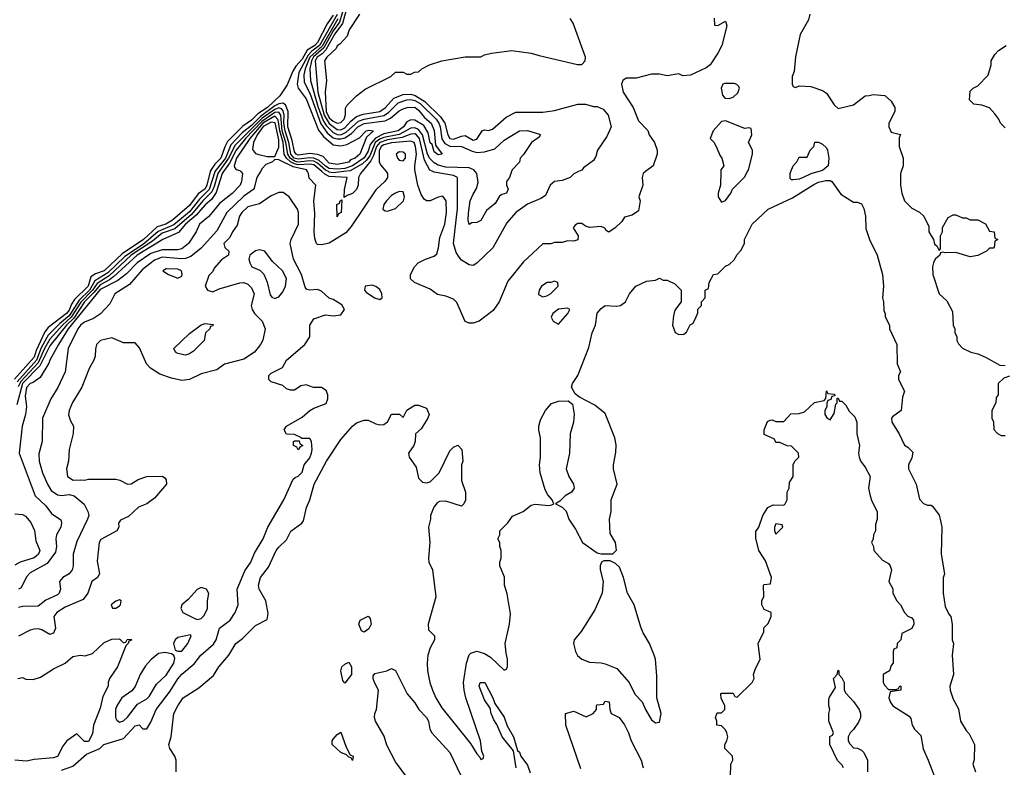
# Model space of a CAD drawing. Header units: inches. Extents: x 2671394 to 2765652, y 830470 to 955458.
# Tile 166 of 256: x 2681955 to 2687026, y 916933 to 920782. Entities that reach past the tile are written whole.
import ezdxf

# ---------------------------------------------------------------- set-up
doc = ezdxf.new("R2010")
doc.units = ezdxf.units.IN
doc.header["$MEASUREMENT"] = 0
doc.layers.add('C6981', color=7, linetype='Continuous')
doc.layers.add('C6982', color=7, linetype='Continuous')

msp = doc.modelspace()

# ---------------------------------------------------------------- linework, layer by layer
at = {"layer": 'C6981', "color": 2}
for points, elevation in [([(2682936, 920000), (2682919.1, 919930), (2682910, 919911.1), (2682875.1, 919884.9), (2682830, 919825), (2682743.1, 919750), (2682708, 919730), (2682664, 919716), (2682592.6, 919650), (2682482.6, 919577.4), (2682391.1, 919490), (2682345.8, 919474.2), (2682322.1, 919457.9), (2682308.1, 919410), (2682238.6, 919341.4), (2682222.7, 919317.3), (2682210, 919286.2), (2682196.8, 919270), (2682102.2, 919197.8), (2682084.4, 919175.6), (2682040.3, 919079.7), (2682030, 919045.3), (2681928.2, 918931.8)], -2), ([(2683005.7, 920000), (2682999, 919990), (2682967.8, 919892.2), (2682943.3, 919856.7), (2682910, 919828.4), (2682864.3, 919775.7), (2682810.2, 919730), (2682772.6, 919687.4), (2682693, 919650), (2682559.7, 919570), (2682440.6, 919459.4), (2682417.9, 919442.1), (2682370, 919417.8), (2682339.8, 919380.2), (2682289.6, 919330), (2682233.9, 919246.1), (2682196.2, 919210), (2682110, 919103.9), (2682059.9, 919000.1), (2681970, 918908.7), (2681941.2, 918798.8)], 10), ([(2682960.7, 920000), (2682960.4, 919999.6), (2682932.1, 919907.9), (2682881.4, 919858.6), (2682830, 919793.9), (2682750, 919725.7), (2682669, 919691), (2682592.6, 919627.4), (2682497.5, 919562.5), (2682410, 919479.6), (2682342.7, 919437.3), (2682315.2, 919390), (2682261.2, 919338.8), (2682210, 919258), (2682161.9, 919218.1), (2682102.3, 919157.7), (2682066.9, 919093.1), (2682041.9, 919030), (2681942.5, 918917.5)], 2), ([(2682982.3, 920000), (2682975.2, 919990), (2682957.2, 919922.8), (2682944.6, 919895.4), (2682898.1, 919850), (2682839.9, 919780.1), (2682753.9, 919706.1), (2682690, 919682.5), (2682638.6, 919641.4), (2682530.1, 919570), (2682416.5, 919463.5), (2682355.2, 919424.8), (2682330.5, 919389.5), (2682270, 919327.6), (2682220.1, 919250), (2682176, 919210), (2682110, 919138.1), (2682082.6, 919090), (2682050, 919015.2), (2681960.8, 918919.2), (2681948.4, 918891.6)], 6), ([(2683195, 920000), (2683177.1, 919970), (2683160.7, 919910), (2683110, 919874.3), (2683022.4, 919790), (2682970, 919695.1), (2682890, 919606.3), (2682836.4, 919563.6), (2682810, 919553.5), (2682789.1, 919550.9), (2682690, 919559.3), (2682650, 919543.5), (2682586.2, 919493.8), (2682520.8, 919419.2), (2682446, 919370), (2682419.9, 919320.1), (2682372.4, 919267.6), (2682335.6, 919244.4), (2682290, 919225.1), (2682270, 919211.8), (2682254.9, 919190), (2682204.9, 919090), (2682190.3, 918969.7), (2682151.5, 918888.5), (2682115.8, 918830), (2682073.4, 918730), (2682070.6, 918610), (2682053.7, 918546.3), (2682056.3, 918510), (2682073, 918450), (2682098, 918390), (2682118.4, 918358.4), (2682150, 918335.5), (2682170, 918333), (2682210, 918337.1), (2682236, 918330), (2682287.7, 918287.7), (2682306.8, 918250), (2682310.8, 918230), (2682304, 918210), (2682250, 918095.3), (2682230.6, 918030), (2682230.6, 917970), (2682226, 917950), (2682210.4, 917929.6), (2682178, 917910), (2682161, 917890), (2682164.9, 917850), (2682159.1, 917830), (2682150, 917820.9), (2682090, 917794), (2682050, 917762.7), (2681970, 917761.2), (2681950, 917756)], 18), ([(2683094.8, 920000), (2683102.8, 919990), (2683098.4, 919950), (2683090.4, 919930), (2683050, 919887.6), (2682984.6, 919835.4), (2682930, 919769.3), (2682880.7, 919730), (2682864.9, 919690), (2682825.5, 919630), (2682790, 919602.4), (2682770, 919598), (2682690, 919597.2), (2682630, 919578.2), (2682560.3, 919530), (2682505.8, 919474.2), (2682460.8, 919439.2), (2682370, 919392.6), (2682205.7, 919190), (2682155.3, 919110), (2682110.4, 919030), (2682105.8, 919014.2), (2682060.7, 918939.3), (2682025.5, 918914.5), (2682010, 918909.3), (2681990, 918889), (2681984.4, 918844.4), (2681990.7, 918790), (2681984.9, 918750), (2681968, 918690), (2681953.4, 918550), (2682034.9, 918330), (2682090, 918278.8), (2682119.9, 918239.9), (2682166.8, 918206.8), (2682170.8, 918190), (2682167.3, 918170), (2682144.9, 918130), (2682142, 918110), (2682145.5, 918070), (2682139.9, 918040.1), (2682097.2, 917982.8), (2682010, 917934), (2681990, 917914.5), (2681962.5, 917857.5), (2681950, 917849.6)], 14), ([(2683842.3, 920000), (2683850.3, 919990.3), (2683850.3, 919969.7), (2683836.3, 919950), (2683790, 919906.6), (2683662.4, 919717.6), (2683634.3, 919685.7), (2683550, 919632), (2683510, 919622.7), (2683490, 919624), (2683484, 919630), (2683475.5, 919655.5), (2683472, 919690), (2683474.9, 919785.1), (2683469.6, 919850), (2683481.2, 919930), (2683446.8, 919966.8), (2683442.7, 919990), (2683437.9, 920000)], 18), ([(2683718.7, 920000), (2683710.7, 919990), (2683701, 919970), (2683698.8, 919930), (2683690, 919908.7), (2683670, 919888), (2683642, 919878), (2683626, 919866), (2683628.7, 919908.7), (2683642, 919970), (2683550, 919975), (2683526.9, 919986.9), (2683511.2, 920000)], 14), ([(2683624.6, 920000), (2683570, 919994.4), (2683550, 919997.8), (2683545.6, 920000)], 10), ([(2685179, 920000), (2685166, 919990), (2685161, 919970), (2685164.7, 919930), (2685144.7, 919870), (2685151.3, 919850), (2685142, 919798), (2685110, 919775.3), (2685070, 919766), (2685056.9, 919743.1), (2685022, 919710), (2684990, 919688.7), (2684976.4, 919696.4), (2684968.4, 919708.4), (2684950, 919718), (2684890, 919713.2), (2684870, 919719), (2684850, 919733.2), (2684830, 919733.2), (2684815.3, 919724.7), (2684806, 919710), (2684831.3, 919670), (2684830, 919648.7), (2684810, 919642), (2684776.9, 919643.1), (2684750, 919635.3), (2684710, 919635.3), (2684690, 919628), (2684650, 919628), (2684550, 919535.3), (2684470, 919435.3), (2684424.7, 919330), (2684394.4, 919285.6), (2684322, 919230), (2684290, 919219), (2684270, 919219), (2684250, 919228), (2684206.3, 919326.3), (2684190, 919344), (2684150, 919359.3), (2684107.2, 919367.2), (2684070, 919395.3), (2683988.4, 919428.4), (2683968.4, 919448.4), (2683968, 919470), (2683988, 919510), (2684008, 919530), (2684046, 919550), (2684090, 919564.7), (2684103.1, 919576.9), (2684112.9, 919607.1), (2684118.6, 919661.4), (2684145.1, 919730), (2684153.3, 919790), (2684151.6, 919850), (2684134, 919874), (2684110, 919869.3), (2684070, 919849.3), (2684050, 919849.2), (2684038, 919858), (2684022.3, 919882.3), (2684005.4, 919930), (2683992.8, 920000)], 18), ([(2684834, 920000), (2684810, 919988), (2684791, 919969), (2684750, 919954), (2684710, 919949), (2684687.3, 919930), (2684662.8, 919877.2), (2684639.1, 919860.9), (2684570, 919832.7), (2684510, 919789.2), (2684464.1, 919735.9), (2684392.4, 919607.6), (2684310, 919529), (2684290, 919517.2), (2684270, 919519.3), (2684230, 919544.5), (2684218.9, 919558.9), (2684203.6, 919583.6), (2684189.8, 919630), (2684210.9, 919810.9), (2684209.5, 919969.5), (2684190, 919980.5), (2684090, 919996.9), (2684083.5, 920000)], 14), ([(2684488.1, 920000), (2684478, 919970), (2684462, 919950), (2684462, 919930), (2684470.8, 919910), (2684462, 919890), (2684438, 919882), (2684426.8, 919873.2), (2684403.6, 919836.4), (2684359.6, 919800.4), (2684330, 919748), (2684310, 919738), (2684283.6, 919736.4), (2684270, 919728), (2684265.2, 919750), (2684266.3, 919786.3), (2684276, 919850), (2684290, 919884.7), (2684307.6, 919912.4), (2684315.9, 919944.1), (2684309.7, 919990), (2684301.8, 920000)], 10), ([(2685565.8, 920000), (2685564.7, 919930), (2685552, 919890), (2685552, 919870), (2685570, 919842), (2685590, 919852), (2685618, 919890), (2685626, 919910), (2685688.9, 919971.1), (2685703.6, 920000)], 22), ([(2686070.5, 920000), (2686030, 919989.2), (2685990, 919969.2), (2685970, 919961.2), (2685938, 919958), (2685930, 919958), (2685924, 919964), (2685924, 919990), (2685927.5, 920000)], 18), ([(2686494.8, 920000), (2686491.1, 919988.9), (2686491, 919930), (2686498, 919890), (2686512, 919850), (2686550, 919812), (2686590, 919792), (2686612, 919770), (2686636.9, 919716.9), (2686638, 919690), (2686662, 919650), (2686666.4, 919626.4), (2686678, 919618), (2686690, 919594), (2686698, 919602), (2686698, 919670), (2686708, 919690), (2686708.4, 919711.6), (2686736.4, 919763.6), (2686763.1, 919776.9), (2686776.9, 919776.9), (2686810, 919762), (2686830, 919762), (2686850, 919752), (2686890, 919752), (2686930, 919732), (2686950, 919694), (2686974, 919690), (2686978, 919658), (2686992, 919650), (2686978, 919642), (2686974, 919610), (2686970, 919606), (2686950, 919606), (2686934, 919590), (2686890, 919568), (2686850, 919562), (2686776.9, 919583.1), (2686722, 919582), (2686710, 919586), (2686698, 919582), (2686694, 919570), (2686670.7, 919549.3), (2686661, 919530), (2686656, 919510), (2686658.8, 919470), (2686691.3, 919371.3), (2686730, 919334), (2686759.6, 919279.6), (2686762, 919210), (2686771.1, 919191.1), (2686771.6, 919171.6), (2686782, 919150), (2686782, 919130), (2686790, 919114), (2686811.6, 919091.6), (2686854, 919070), (2686890, 919062), (2686930, 919044.7), (2687003.6, 919003.6), (2687030, 919002)], 22), ([(2682762, 916910), (2682762, 916970), (2682755.3, 916990), (2682729, 917030), (2682724, 917050), (2682736, 917090), (2682749.5, 917210), (2682769.5, 917250), (2682797.2, 917290), (2682877.6, 917342.4), (2682953.6, 917406.4), (2682981.2, 917450), (2683033.2, 917510), (2683069.2, 917570), (2683103.7, 917596.3), (2683170, 917662.8), (2683230, 917694), (2683234.6, 917725.4), (2683222.7, 917790), (2683189.3, 917850), (2683186, 917870), (2683196, 917910), (2683236.2, 917963.8), (2683277, 918050), (2683290, 918067.3), (2683330, 918104), (2683351.9, 918148.1), (2683408.7, 918190), (2683417.5, 918202.5), (2683432.7, 918270), (2683449.6, 918310.4), (2683471.8, 918390), (2683535.1, 918510), (2683610, 918621), (2683669.2, 918690), (2683690, 918706.8), (2683730, 918721), (2683750, 918721), (2683790, 918701), (2683810, 918696), (2683830, 918698), (2683848.9, 918711.1), (2683870, 918752), (2683911.6, 918751.6), (2683930, 918734), (2683948.9, 918771.1), (2683990, 918798), (2684010, 918798), (2684050, 918782), (2684064.7, 918750), (2684058, 918730), (2684023.6, 918676.4), (2683994, 918650), (2683992, 918610), (2683984.7, 918590), (2683958, 918550), (2683962, 918530), (2683998, 918478), (2684010, 918422), (2684030, 918401), (2684050, 918398), (2684070, 918402), (2684115.3, 918450), (2684170, 918562), (2684190, 918582), (2684211.6, 918591.6), (2684232, 918570), (2684238, 918510), (2684231.3, 918490), (2684231.3, 918410), (2684251.1, 918348.9), (2684251.1, 918308.9), (2684242, 918290), (2684230, 918278), (2684150, 918302.7), (2684118, 918302), (2684104.9, 918295.1), (2684087.5, 918272.5), (2684071.3, 918230), (2684071, 918210), (2684060.7, 918170), (2684066.8, 918090), (2684061, 918010), (2684062.8, 917990), (2684080.7, 917950), (2684099.1, 917810), (2684058.8, 917670), (2684061, 917641), (2684092, 917610), (2684091.3, 917590), (2684070, 917548), (2684057.3, 917510), (2684053.4, 917470), (2684056.3, 917430), (2684068.2, 917370), (2684081.6, 917330), (2684099.1, 917290), (2684130, 917238.8), (2684276.3, 917056.3), (2684310, 917002), (2684326, 916986), (2684330, 916974), (2684342, 916978), (2684346, 916990), (2684335.3, 917015.3), (2684329, 917070), (2684252.3, 917290), (2684243.7, 917330), (2684240.9, 917370), (2684256, 917470), (2684270, 917512), (2684279, 917521), (2684310, 917530.7), (2684350, 917518.8), (2684379.8, 917499.8), (2684450, 917434), (2684462, 917438), (2684467.3, 917452.7), (2684468, 917490), (2684460.2, 917520.2), (2684456, 917570), (2684478, 917670), (2684483.2, 917723.2), (2684466.3, 917826.3), (2684452.7, 917870), (2684451.9, 917911.9), (2684429, 917970), (2684428.7, 917990), (2684435.3, 918010), (2684435.3, 918050), (2684428, 918070), (2684428, 918090), (2684418, 918110), (2684428, 918130), (2684428, 918150), (2684470, 918192), (2684494, 918226), (2684548.7, 918250), (2684590, 918282.8), (2684610, 918287.3), (2684679, 918281), (2684696.4, 918283.6), (2684706, 918290), (2684698, 918310), (2684676, 918336), (2684662, 918362), (2684636, 918450), (2684632.7, 918490), (2684637.2, 918530), (2684638, 918630), (2684628.7, 918668.7), (2684629, 918690), (2684638, 918722), (2684664, 918770), (2684694.6, 918805.4), (2684730, 918818), (2684779.6, 918819.6), (2684802, 918802), (2684810.7, 918750.7), (2684808, 918710), (2684790.5, 918649.5), (2684787.7, 918550), (2684770.6, 918470), (2684783, 918430), (2684807.3, 918390), (2684810.8, 918370), (2684798, 918350), (2684764.7, 918330), (2684736.9, 918303.1), (2684714, 918290), (2684750, 918272), (2684770, 918252), (2684782.8, 918210), (2684818.5, 918158.5), (2684854, 918090), (2684930, 918038), (2684950, 918031.3), (2685010, 918032), (2685028.7, 918051.3), (2685024, 918090), (2684996.4, 918136.4), (2684993.2, 918210), (2685000.9, 918250), (2685000.9, 918310), (2685032.3, 918390), (2685012.7, 918470), (2685012.7, 918490), (2685026.3, 918553.7), (2685026.8, 918593.2), (2685020.7, 918630), (2684970, 918754), (2684918, 918798), (2684838, 918838), (2684816.4, 918856.4), (2684798, 918890), (2684802, 918910), (2684829.5, 918950.5), (2684886.3, 919093.7), (2684903.6, 919170), (2684920.5, 919210), (2684930, 919270.8), (2684950, 919296), (2684970, 919311), (2685030, 919306.8), (2685050, 919311), (2685075.3, 919330), (2685095.3, 919370), (2685128, 919410), (2685183.1, 919436.9), (2685230, 919442), (2685250, 919452), (2685270, 919442), (2685290, 919442), (2685330, 919422), (2685362, 919390), (2685362, 919330), (2685330, 919286), (2685322, 919258), (2685318, 919210), (2685331.6, 919171.6), (2685350, 919162), (2685376.4, 919163.6), (2685390, 919174), (2685408.4, 919211.6), (2685422, 919218), (2685436.4, 919243.6), (2685447.3, 919272.7), (2685448.4, 919291.6), (2685466, 919310), (2685466, 919330), (2685486, 919350), (2685486, 919390), (2685502, 919398), (2685506, 919430), (2685528, 919470), (2685550, 919474), (2685590, 919514), (2685610, 919522), (2685634.6, 919545.4), (2685650, 919574), (2685670, 919594), (2685688, 919630), (2685688, 919650), (2685728, 919730), (2685810, 919806), (2685935.1, 919864.9), (2686045.8, 919934.2), (2686070, 919945.5), (2686106.3, 919953.7), (2686130, 919954), (2686138, 919950), (2686183.5, 919883.5), (2686250, 919842), (2686270, 919842), (2686290, 919834), (2686302, 919810), (2686311.3, 919770), (2686312.7, 919707.3), (2686331.3, 919650), (2686371, 919570), (2686398, 919470), (2686404.7, 919410), (2686398, 919350), (2686404.7, 919330), (2686405.4, 919285.4), (2686412.7, 919267.3), (2686412.7, 919252.7), (2686434, 919210), (2686434, 919190), (2686472, 919110), (2686474, 919010), (2686492, 918970), (2686482, 918950), (2686482, 918930), (2686512, 918870), (2686502, 918838), (2686494.8, 918770), (2686450, 918738), (2686446, 918730), (2686446.8, 918710), (2686484.7, 918650), (2686511.6, 918591.6), (2686530, 918582), (2686554.8, 918554.8), (2686550, 918526), (2686532, 918490), (2686532, 918470), (2686572, 918390), (2686590, 918314), (2686610, 918292), (2686630, 918282), (2686650, 918282), (2686656.9, 918276.9), (2686690, 918232), (2686696, 918210), (2686704.7, 918170), (2686701, 918030), (2686718, 917930), (2686711.1, 917908.9), (2686710.7, 917829.3), (2686721.4, 917761.4), (2686740.7, 917720.7), (2686751.3, 917710), (2686758, 917670), (2686758, 917590), (2686764.7, 917570), (2686758, 917510), (2686764.7, 917410), (2686746, 917350), (2686746.8, 917330), (2686763.5, 917283.5), (2686790, 917234), (2686801, 917170), (2686830, 917122), (2686845.4, 917105.4), (2686872, 917050), (2686871.6, 916971.6), (2686864.7, 916950), (2686878, 916910)], 18), ([(2682170, 916918), (2682230, 916938.8), (2682299, 917001), (2682368, 917030), (2682389.1, 917050.9), (2682490, 917080.5), (2682550, 917146.8), (2682570, 917152), (2682590, 917131.3), (2682610, 917131), (2682630, 917164.7), (2682658.4, 917230), (2682730, 917324.9), (2682770, 917387.7), (2682790, 917413.4), (2682854.8, 917465.2), (2682889.2, 917510), (2682952.9, 917567.1), (2682966.6, 917590), (2682984, 917650), (2683039.3, 917690), (2683066, 917730), (2683081.2, 917770), (2683076.2, 917850), (2683115.6, 917944.4), (2683146.6, 917990), (2683164.7, 918035.3), (2683208.7, 918110), (2683234, 918170), (2683315.1, 918310), (2683364, 918416), (2683374, 918426), (2683390, 918432), (2683410, 918452), (2683421.2, 918490), (2683450, 918526), (2683459, 918550), (2683462, 918570), (2683458, 918610), (2683450, 918626), (2683406, 918626), (2683406, 918630), (2683370, 918646), (2683330, 918648), (2683318, 918670), (2683328.7, 918690), (2683410, 918736), (2683450, 918770.8), (2683470, 918782.8), (2683533.2, 918806.8), (2683542, 918830), (2683542, 918850), (2683533.6, 918873.6), (2683510, 918888.7), (2683469.1, 918889.1), (2683430, 918902), (2683403.5, 918896.5), (2683370, 918875.3), (2683350, 918875.3), (2683330, 918882), (2683310, 918898), (2683250, 918918), (2683238, 918930), (2683238, 918950), (2683250, 918962), (2683308.7, 918991.3), (2683328.7, 919030), (2683424, 919110), (2683449, 919150), (2683449, 919210), (2683470, 919242), (2683530, 919262), (2683570, 919258), (2683610, 919262), (2683628, 919290), (2683614.6, 919314.6), (2683570, 919342), (2683550, 919348.7), (2683510, 919384), (2683490, 919394), (2683449, 919389), (2683434, 919394), (2683425.6, 919405.6), (2683407.3, 919470), (2683366, 919550), (2683349, 919630), (2683353.2, 919650), (2683391.8, 919730), (2683392, 919790), (2683386.3, 919806.3), (2683343.7, 919870), (2683313.1, 919893.1), (2683290, 919892.3), (2683250, 919876.2), (2683190, 919834.3), (2683130, 919818), (2683099.5, 919790), (2683086.7, 919770), (2683076.3, 919723.7), (2683051, 919690), (2683038.5, 919661.5), (2683006.8, 919630), (2683012, 919610), (2683032, 919590), (2683031, 919570), (2682994.8, 919545.2), (2682956.9, 919503.1), (2682950, 919486), (2682930, 919466), (2682911.3, 919410), (2682922, 919390), (2682950, 919381), (2682983.2, 919396.8), (2683090, 919426.7), (2683110, 919428.4), (2683130, 919420.4), (2683150, 919402), (2683163.1, 919370), (2683148, 919310), (2683152.7, 919290), (2683164.9, 919270), (2683203.8, 919230), (2683219.1, 919190), (2683207.5, 919132.5), (2683196, 919110), (2683164.7, 919070), (2683110, 919035.3), (2683010, 919009.2), (2682970, 918979), (2682890, 918959.5), (2682830, 918929), (2682790, 918925.2), (2682736.5, 918936.5), (2682678, 918958), (2682628.9, 918988.9), (2682608, 919010), (2682572.9, 919092.9), (2682550, 919118), (2682490, 919118), (2682430, 919144), (2682372, 919130), (2682351.3, 919110), (2682345.4, 919085.4), (2682344.7, 919050), (2682338, 919030), (2682313.7, 918986.3), (2682274.8, 918890), (2682227.9, 918812.1), (2682210.8, 918770), (2682207.3, 918747.3), (2682216.9, 918716.9), (2682232, 918690), (2682231.6, 918651.6), (2682211, 918570), (2682206, 918510), (2682196, 918470), (2682201, 918430), (2682230.9, 918410.9), (2682270, 918414), (2682290, 918411), (2682310, 918416), (2682450, 918416), (2682470.7, 918410.7), (2682510, 918391.3), (2682530, 918392), (2682565.6, 918414.4), (2682610, 918431), (2682690, 918431.3), (2682703.6, 918423.6), (2682710, 918414), (2682711.3, 918390), (2682650, 918319), (2682610, 918289), (2682567.5, 918272.5), (2682515.3, 918224.7), (2682475.3, 918204.7), (2682464.7, 918190), (2682466, 918170), (2682456, 918150), (2682373.4, 918106.6), (2682364.9, 918090), (2682354.4, 917994.4), (2682366, 917930), (2682356, 917910), (2682326.8, 917890), (2682306.8, 917830), (2682283, 917797), (2682190, 917757.6), (2682146, 917730), (2682131, 917710), (2682139.1, 917650), (2682130, 917624), (2682110, 917616), (2682070, 917640.5), (2682050, 917646.3), (2682030, 917645.1), (2682010, 917639.7), (2681950, 917608.3)], 22), ([(2687052.7, 918947.3), (2687023.6, 918936.4), (2686994, 918910), (2686994, 918850), (2686983.6, 918836.4), (2686982, 918810), (2686962, 918770), (2686962, 918730), (2686971.1, 918711.1), (2686972.7, 918672.7), (2686991.6, 918651.6), (2687010, 918642), (2687030, 918642)], 22), ([(2685616.4, 916883.6), (2685618, 916950), (2685628, 916970), (2685626, 916990), (2685586, 917030), (2685586, 917050), (2685598, 917070), (2685602, 917090), (2685598, 917110), (2685590, 917126), (2685570, 917146), (2685546, 917150), (2685546, 917170), (2685538, 917190), (2685547.3, 917212.7), (2685570, 917214), (2685586, 917230), (2685586, 917250), (2685568.4, 917288.4), (2685566, 917310), (2685570, 917314), (2685630, 917314), (2685638, 917298), (2685650, 917294), (2685728, 917370), (2685738, 917390), (2685735.3, 917410), (2685743.1, 917436.9), (2685768, 917490), (2685758, 917570), (2685788, 917630), (2685788.4, 917651.6), (2685810, 917674), (2685826, 917710), (2685826, 917730), (2685790, 917746), (2685778, 917770), (2685778, 917790), (2685787.3, 917812.7), (2685786, 917870), (2685790, 917874), (2685822, 917878), (2685828, 917910), (2685796.4, 917996.4), (2685762, 918050), (2685747.3, 918112.7), (2685747.3, 918147.3), (2685762, 918170), (2685782, 918230), (2685808.9, 918271.1), (2685836.4, 918283.6), (2685890, 918282), (2685898, 918290), (2685908, 918310), (2685908, 918350), (2685918, 918370), (2685920.4, 918399.6), (2685938, 918430), (2685938, 918490), (2685948, 918510), (2685968, 918530), (2685966, 918550), (2685930, 918586), (2685908.4, 918588.4), (2685870, 918606), (2685850, 918606), (2685842, 918622), (2685790, 918646), (2685788.9, 918671.1), (2685807.3, 918712.7), (2685820.4, 918719.6), (2685830, 918722), (2685850, 918714), (2685890, 918714), (2685927.3, 918752.7), (2685970, 918754), (2685996.4, 918763.6), (2686049.1, 918810.9), (2686098, 918822), (2686107.3, 918832.7), (2686110, 918872), (2686118, 918858), (2686150, 918854), (2686154, 918850), (2686154, 918846), (2686138, 918842), (2686132.7, 918827.3), (2686118, 918822), (2686112.7, 918807.3), (2686111.6, 918788.4), (2686102, 918770), (2686102, 918750), (2686114, 918730), (2686130, 918722), (2686150, 918754), (2686158, 918802), (2686166, 918810), (2686166, 918834), (2686170, 918834), (2686178, 918818), (2686190, 918818), (2686210, 918798), (2686227.3, 918767.3), (2686256.8, 918736.8), (2686266, 918710), (2686266, 918650), (2686281, 918590), (2686274.8, 918550), (2686278.8, 918530), (2686287.1, 918507.1), (2686310, 918478), (2686334.8, 918430), (2686326.8, 918370), (2686334.8, 918330), (2686343.5, 918303.5), (2686370.9, 918250.9), (2686371.1, 918211.1), (2686363.6, 918183.6), (2686362, 918150), (2686352, 918130), (2686351.1, 918108.9), (2686342, 918090), (2686352, 918070), (2686354, 918050), (2686399.6, 917999.6), (2686430, 917982), (2686438, 917970), (2686444.7, 917950), (2686432, 917890), (2686451.6, 917851.6), (2686452, 917830), (2686472, 917790), (2686492, 917770), (2686512, 917730), (2686530, 917712), (2686550, 917702), (2686558, 917690), (2686561, 917670), (2686550, 917648), (2686498, 917622), (2686494, 917590), (2686474, 917570), (2686472.7, 917547.3), (2686458, 917542), (2686454, 917530), (2686454, 917470), (2686443.6, 917456.4), (2686434, 917430), (2686402, 917410), (2686402, 917370), (2686410, 917354), (2686430, 917334), (2686470, 917334), (2686482, 917338), (2686487.3, 917352.7), (2686494, 917350), (2686494, 917330), (2686438, 917322), (2686432, 917290), (2686438, 917270), (2686452, 917250), (2686536.9, 917196.9), (2686544.7, 917184.7), (2686551, 917150), (2686562.8, 917130), (2686596.3, 917096.3), (2686607.5, 917027.5), (2686634.8, 916970), (2686680.5, 916850)], 14), ([(2681930, 918237.3), (2681970, 918234), (2681985.8, 918225.8), (2682013.5, 918193.5), (2682032.2, 918152.2), (2682039, 918099), (2682058.4, 918050), (2682052.7, 918030), (2682030, 918011.8), (2681958.8, 917990), (2681930, 917973.6)], 10), ([(2681946, 917390), (2681970, 917396), (2681986.4, 917386.4), (2682024.9, 917384.9), (2682062.8, 917397.2), (2682130, 917440.5), (2682189.2, 917470), (2682230, 917502.8), (2682269.4, 917510.6), (2682292.5, 917507.5), (2682330, 917518.8), (2682390, 917574.8), (2682430, 917592), (2682470, 917594), (2682490, 917574), (2682502, 917578), (2682508.4, 917591.6), (2682530, 917592), (2682531.6, 917588.4), (2682518, 917582), (2682514, 917570), (2682502, 917558), (2682458.8, 917450), (2682418.8, 917390), (2682411, 917370), (2682411, 917350), (2682383, 917297), (2682370, 917238), (2682334.8, 917150), (2682330, 917106), (2682310, 917066), (2682290, 917066), (2682250, 917106), (2682198, 917070), (2682178, 917042), (2682150, 916988), (2682130, 916982), (2682030, 916974), (2681990, 916964), (2681930, 916969.2)], 22), ([(2683954.7, 916874.8), (2683890, 916961.2), (2683846.5, 917046.5), (2683833.3, 917093.3), (2683787, 917170), (2683782, 917190), (2683783.7, 917210), (2683792.7, 917230), (2683804, 917330), (2683782, 917370), (2683775.3, 917390), (2683776.4, 917403.6), (2683784, 917416), (2683846, 917430), (2683870, 917442), (2683890, 917432), (2683950.5, 917310.5), (2683990, 917264.7), (2684010.8, 917230), (2684050.7, 917190), (2684060.7, 917170), (2684067.7, 917130), (2684077.3, 917110), (2684170.8, 917010), (2684227.7, 916890)], 14), ([(2686198, 916930), (2686190, 916946), (2686167.3, 916967.3), (2686128, 917050), (2686128.4, 917091.6), (2686142, 917098), (2686146, 917110), (2686122, 917170), (2686122, 917210), (2686128, 917230), (2686122, 917250), (2686123.1, 917283.1), (2686125.6, 917294.4), (2686156.4, 917343.6), (2686146, 917390), (2686166, 917410), (2686170, 917434), (2686174, 917430), (2686174, 917410), (2686190, 917394), (2686202, 917370), (2686202, 917330), (2686210, 917314), (2686250, 917272), (2686278, 917230), (2686284.7, 917210), (2686284.7, 917190), (2686274.4, 917165.6), (2686250, 917128), (2686232, 917110), (2686222, 917090), (2686222, 917070), (2686230, 917054), (2686250, 917034), (2686270, 917032), (2686290, 917022), (2686302, 917010), (2686322, 916970), (2686322, 916910)], 10), ([(2684512.3, 916930), (2684498, 917018), (2684440.9, 917090), (2684413.1, 917153.1), (2684397.7, 917177.7), (2684382.9, 917210), (2684377.6, 917237.6), (2684350, 917281.2), (2684330, 917329), (2684322.4, 917350), (2684327.3, 917370), (2684350.2, 917370.2), (2684392.2, 917290), (2684401.7, 917261.7), (2684450, 917190.7), (2684466.7, 917146.7), (2684498.4, 917090), (2684518.8, 917018.8), (2684530, 917010.8), (2684536.3, 916990), (2684570, 916944), (2684584.9, 916904.9)], 14), ([(2684845.6, 916925.6), (2684768, 917150), (2684766, 917210), (2684810, 917222), (2684872.7, 917192.7), (2684908, 917210), (2684926, 917230), (2684926, 917250), (2684930, 917254), (2684962, 917258), (2684970, 917274), (2684992, 917270), (2684994, 917230), (2685002, 917210), (2685042, 917190), (2685070, 917152), (2685091.3, 917110), (2685104.7, 917070), (2685156, 916970), (2685166, 916930)], 14)]:
    msp.add_lwpolyline(points, dxfattribs=dict(at, elevation=elevation))
for points, elevation in [([(2683910, 919897.2), (2683890, 919889), (2683870, 919877.2), (2683844, 919850), (2683831.3, 919830), (2683826.4, 919806.4), (2683838, 919798), (2683850, 919796), (2683870, 919802.8), (2683890, 919811), (2683932.7, 919850), (2683937.2, 919870), (2683930, 919895.3)], 22), ([(2683590, 919768), (2683588.7, 919830), (2683602, 919838), (2683606, 919850), (2683614, 919854), (2683611.3, 919790), (2683598, 919782)], 14), ([(2683190, 919598), (2683170, 919591.8), (2683140.7, 919570), (2683136.3, 919550), (2683140.7, 919530), (2683151, 919510), (2683192.3, 919492.3), (2683212.3, 919472.3), (2683230.4, 919430.4), (2683246, 919366), (2683254.4, 919354.4), (2683270, 919346), (2683290, 919356), (2683310, 919381), (2683324.5, 919410), (2683329.4, 919450), (2683309.2, 919490), (2683258, 919538), (2683217.2, 919590)], 26), ([(2682710, 919499), (2682692, 919490), (2682722, 919470), (2682770, 919451), (2682790, 919462), (2682792.7, 919470), (2682788.7, 919490), (2682770, 919498)], 22), ([(2683770, 919415.3), (2683734, 919410), (2683732, 919390), (2683739.6, 919379.6), (2683782, 919350), (2683810, 919341), (2683822, 919350), (2683821.2, 919370), (2683810, 919394), (2683790, 919408.7)], 22), ([(2684710, 919435.3), (2684691.3, 919428.7), (2684671.6, 919428.4), (2684642, 919410), (2684631.3, 919390), (2684627.3, 919367.3), (2684650, 919356), (2684670, 919360.7), (2684688.7, 919370), (2684728, 919410), (2684726, 919430)], 22), ([(2684777.2, 919297.2), (2684730, 919292.7), (2684701, 919270), (2684692, 919250), (2684702, 919230), (2684730, 919214), (2684778, 919270), (2684788, 919290)], 22), ([(2682810, 919055.3), (2682770, 919064), (2682758, 919070), (2682749, 919090), (2682830, 919166), (2682890, 919211), (2682910, 919218), (2682952.7, 919212.7), (2682950, 919206), (2682938, 919202), (2682934, 919190), (2682912, 919170), (2682904.7, 919130), (2682850, 919075.3), (2682830, 919062)], 18), ([(2683390, 918568), (2683382, 918582), (2683366, 918590), (2683366, 918610), (2683370, 918614), (2683394, 918614), (2683398, 918598), (2683414, 918590), (2683398, 918582)], 22), ([(2685850, 918186), (2685842, 918170), (2685842, 918150), (2685850, 918134), (2685886, 918170), (2685882, 918182)], 14), ([(2684996.4, 917996.4), (2684963.6, 917996.4), (2684951.6, 917988.4), (2684944.7, 917970), (2684944.7, 917950), (2684961, 917890), (2684954.8, 917830), (2684916.7, 917743.3), (2684847.1, 917632.9), (2684811, 917590), (2684807.3, 917570), (2684817.3, 917530), (2684828.1, 917508.1), (2684850.5, 917490.5), (2684890, 917474.8), (2684950, 917471.3), (2684970, 917466), (2685030, 917441), (2685094.8, 917370), (2685124, 917310), (2685161, 917270), (2685178.8, 917230), (2685210, 917178), (2685230, 917162), (2685250, 917164.7), (2685259.3, 917210), (2685237, 917290), (2685237.5, 917402.5), (2685229.4, 917490), (2685223.7, 917510), (2685199.3, 917570), (2685165.6, 917625.6), (2685154, 917654), (2685119.3, 917770), (2685085.2, 917830), (2685065.2, 917910), (2685044, 917964), (2685023.1, 917983.1)], 18), ([(2682890, 917859), (2682870, 917849.2), (2682823.4, 917796.6), (2682791.3, 917770), (2682786, 917750), (2682796, 917730), (2682850, 917702), (2682870, 917694.8), (2682890, 917698.8), (2682904.8, 917715.2), (2682922.7, 917750), (2682922.7, 917790), (2682928.7, 917828.7), (2682918, 917850)], 26), ([(2682470, 917795.3), (2682450, 917788), (2682426, 917770), (2682432.7, 917752.7), (2682450, 917752), (2682470, 917764.7), (2682475.3, 917770), (2682478, 917790)], 26), ([(2683730, 917628), (2683716.4, 917636.4), (2683702, 917670), (2683709.3, 917690.7), (2683750, 917712), (2683759.6, 917699.6), (2683764.7, 917670), (2683753.7, 917646.3)], 14), ([(2682834.6, 917614.6), (2682770, 917601.2), (2682756, 917590), (2682746.8, 917570), (2682756.9, 917536.9), (2682770, 917531), (2682790, 917531), (2682821.2, 917570), (2682838, 917610)], 26), ([(2682703.7, 917523.7), (2682670, 917519.5), (2682632.1, 917487.9), (2682604.1, 917455.9), (2682575.5, 917410), (2682550.5, 917349.5), (2682532.5, 917327.5), (2682481.6, 917290), (2682456.4, 917250), (2682448.7, 917230), (2682448.4, 917190), (2682455.5, 917175.5), (2682470, 917165.5), (2682490, 917173), (2682510, 917190.5), (2682561.4, 917258.6), (2682610, 917285.5), (2682622.7, 917297.3), (2682659.4, 917360.6), (2682710, 917408), (2682749.4, 917470), (2682753.6, 917493.6), (2682749.1, 917509.1), (2682737.2, 917517.2)], 26), ([(2683630, 917366), (2683620.4, 917380.4), (2683609.2, 917430), (2683615.3, 917450), (2683630, 917464.7), (2683650, 917474), (2683664.7, 917450), (2683664.7, 917410)], 14), ([(2683670, 916968), (2683662, 916982), (2683650, 916986), (2683638, 916998), (2683610, 917009), (2683565.2, 917050), (2683565.2, 917070), (2683570, 917078), (2683590, 917102), (2683610, 917114), (2683636.9, 917036.9), (2683658, 916998), (2683672, 916990)], 14)]:
    msp.add_lwpolyline(points, close=True, dxfattribs=dict(at, elevation=elevation))
at = {"layer": 'C6982', "color": 2}
for points, elevation in [([(2683626.6, 920850), (2683601.7, 920770), (2683570, 920725.4), (2683522.2, 920637.8), (2683468.3, 920591.7), (2683457.7, 920570), (2683449.5, 920529.5), (2683453.4, 920470), (2683493.2, 920330), (2683519.8, 920259.8), (2683535.7, 920235.7), (2683570, 920200.9), (2683590, 920190.7), (2683610, 920190.1), (2683637.1, 920202.9), (2683700, 920260), (2683730, 920270.7), (2683830.4, 920289.6), (2683854.9, 920305.1), (2683905.4, 920354.6), (2683950, 920369.3), (2683970, 920370.8), (2683990, 920365.7), (2684017.5, 920350), (2684100.2, 920270), (2684114.3, 920250), (2684120.5, 920230), (2684129, 920169), (2684145, 920145), (2684170, 920131.8), (2684230, 920129.2), (2684285, 920105), (2684310, 920099.3), (2684350, 920101.5), (2684402, 920118), (2684450, 920161.6), (2684530, 920210.4), (2684570, 920212.2), (2684633.2, 920193.2), (2684638, 920190), (2684630, 920178), (2684591.3, 920150), (2684550, 920088), (2684532, 920070), (2684530, 920048), (2684491.1, 920008.9), (2684488.1, 920000)], 10), ([(2683641.3, 920850), (2683617.5, 920762.5), (2683579, 920710), (2683532.8, 920627.2), (2683513.3, 920606.7), (2683487.9, 920590), (2683477.5, 920570), (2683491.6, 920410), (2683522.7, 920290), (2683550, 920248.7), (2683590, 920217.4), (2683610, 920215), (2683630, 920224.8), (2683660.5, 920259.5), (2683690, 920283.5), (2683724.4, 920295.6), (2683810, 920310.2), (2683838.7, 920330), (2683882.2, 920377.8), (2683930, 920396.5), (2683970, 920399), (2683992.7, 920392.7), (2684041.9, 920361.9), (2684122.4, 920282.4), (2684144.3, 920250), (2684159.6, 920190), (2684170, 920170.5), (2684190, 920168), (2684230, 920183.1), (2684250, 920185.5), (2684290, 920162), (2684310, 920166.8), (2684338, 920210), (2684350, 920216), (2684370, 920211.3), (2684390, 920218), (2684460.2, 920279.8), (2684510, 920306.8), (2684650, 920306.8), (2684710, 920314.8), (2684830, 920347.3), (2684870, 920346.8), (2684910, 920336), (2684930, 920336), (2684961, 920321), (2684986, 920290), (2685002, 920230), (2684978.5, 920181.5), (2684931.3, 920110), (2684922, 920078), (2684910, 920058), (2684859.6, 920020.4), (2684850, 920008), (2684834, 920000)], 14), ([(2683570, 920806.4), (2683538.4, 920761.6), (2683490, 920664.8), (2683475.8, 920650), (2683435.3, 920624.7), (2683410, 920579.8), (2683377.3, 920542.7), (2683362.1, 920517.9), (2683333, 920447), (2683296, 920390), (2683231, 920330), (2683182.2, 920297.8), (2683150, 920265.3), (2683105.4, 920234.6), (2683025.6, 920154.4), (2683011.6, 920128.4), (2682992, 920070), (2682961.3, 920038.7), (2682936.8, 920003.2), (2682936, 920000)], -2), ([(2683590, 920809.8), (2683499.7, 920650), (2683459.8, 920620.2), (2683440.5, 920599.5), (2683392.2, 920510), (2683384.7, 920450), (2683390.3, 920430), (2683430, 920375.5), (2683494.3, 920214.3), (2683520.7, 920180.7), (2683570, 920138.7), (2683610, 920132.9), (2683639.7, 920140.2), (2683705.8, 920174.2), (2683739, 920210), (2683754.2, 920214.2), (2683778, 920210), (2683742, 920178), (2683706.8, 920090), (2683682.8, 920070), (2683659.9, 920060.1), (2683650, 920049), (2683590, 920037.4), (2683550, 920044.2), (2683517.7, 920077.7), (2683488.3, 920088.3), (2683450, 920093.5), (2683390, 920085), (2683378.9, 920090), (2683370, 920101.6), (2683359.5, 920159.5), (2683335.7, 920230), (2683338.5, 920310), (2683324.6, 920344.6), (2683310, 920351.8), (2683290, 920348.4), (2683270, 920338.6), (2683195.5, 920284.5), (2683150, 920237.5), (2683101, 920199), (2683042.8, 920137.2), (2683014.8, 920070), (2682960.7, 920000)], 2), ([(2683594, 920786), (2683513.4, 920646.6), (2683450.5, 920590), (2683425.5, 920530), (2683418.5, 920498.5), (2683421.2, 920461.2), (2683450, 920404.6), (2683506.2, 920246.2), (2683539.6, 920199.6), (2683570, 920174.5), (2683590, 920168.1), (2683610, 920168.1), (2683630, 920174.2), (2683663.6, 920196.4), (2683696.1, 920230), (2683730, 920248.7), (2683838.3, 920261.7), (2683865.5, 920274.5), (2683910, 920312.9), (2683930, 920323.1), (2683950.3, 920330.3), (2683990, 920331.2), (2684010, 920316.5), (2684039.4, 920279.4), (2684074.9, 920250), (2684090, 920211.3), (2684096.4, 920136.4), (2684130.8, 920089.2), (2684110, 920086.6), (2684090, 920102.7), (2684078.9, 920138.9), (2684070, 920149), (2684059.6, 920199.6), (2684036.8, 920236.8), (2683990, 920264.8), (2683970, 920267.3), (2683950, 920255.8), (2683931.2, 920230), (2683904.2, 920210), (2683830, 920194.9), (2683787, 920173), (2683761.1, 920138.9), (2683750, 920104.8), (2683730, 920070.7), (2683670.1, 920029.9), (2683630, 920017), (2683590, 920011.9), (2683550, 920016.7), (2683530, 920027.9), (2683498.1, 920058.1), (2683470, 920069.5), (2683450, 920071.4), (2683390, 920063.5), (2683368.9, 920070), (2683352.5, 920090), (2683341.5, 920150), (2683321.9, 920210), (2683316.2, 920250), (2683318, 920290), (2683313, 920313), (2683303.1, 920323.1), (2683290, 920327.8), (2683270, 920320.7), (2683204.2, 920275.8), (2683064.5, 920135.5), (2683031.2, 920068.8), (2682982.3, 920000)], 6), ([(2683706, 920810), (2683652, 920730), (2683642, 920698), (2683603.6, 920656.4), (2683590, 920648), (2683585.2, 920634.8), (2683537.3, 920590), (2683525.5, 920570), (2683536.3, 920470), (2683527.8, 920410), (2683534.6, 920310), (2683550, 920276.3), (2683570, 920259.5), (2683590, 920250.2), (2683610, 920252.7), (2683626.2, 920270), (2683633.1, 920293.1), (2683632.5, 920327.5), (2683640.1, 920339.9), (2683689.5, 920390.5), (2683734.6, 920425.4), (2683866, 920490), (2683890, 920512), (2683930, 920512), (2683950, 920502), (2683970, 920502), (2683988.4, 920511.6), (2684010, 920514), (2684026, 920530), (2684066, 920550), (2684130, 920571), (2684249.4, 920590.6), (2684330, 920591), (2684350, 920601), (2684386, 920610), (2684490, 920624), (2684590, 920610.7), (2684630, 920597.3), (2684828.4, 920551.6), (2684850, 920552), (2684868, 920570), (2684868.7, 920590), (2684805.2, 920765.2), (2684790, 920788)], 18), ([(2685531.3, 920790), (2685534, 920754), (2685550, 920752), (2685590, 920774), (2685598, 920750), (2685570.7, 920649.3), (2685551.3, 920610), (2685511, 920550), (2685490, 920534), (2685410, 920497.2), (2685370, 920494), (2685350, 920504), (2685290, 920493.2), (2685250, 920501.2), (2685210, 920502.7), (2685130, 920482), (2685078, 920482), (2685061, 920470), (2685054, 920450), (2685064, 920410), (2685114.9, 920330), (2685142, 920262), (2685190, 920212), (2685198, 920190), (2685224.7, 920150), (2685238, 920110), (2685238, 920090), (2685218, 920030), (2685179, 920000)], 18), ([(2686024.7, 920810), (2686018, 920782), (2685974.4, 920705.6), (2685951.1, 920591.1), (2685943.6, 920516.4), (2685934, 920490), (2685934, 920450), (2685938, 920438), (2685950, 920434), (2685970, 920442), (2686030, 920438), (2686090, 920418), (2686110, 920404.7), (2686150, 920344.7), (2686170, 920324.7), (2686250, 920344.7), (2686309.1, 920390.9), (2686330, 920391.3), (2686350, 920398), (2686410, 920391.3), (2686443.6, 920363.6), (2686462, 920330), (2686462, 920310), (2686432, 920250), (2686431.3, 920230), (2686444, 920204), (2686491, 920191), (2686485.4, 920174.6), (2686484, 920130), (2686506, 920070), (2686504.7, 920030), (2686494.8, 920000)], 22), ([(2687030, 920226), (2687006, 920250), (2686998, 920270), (2686978, 920298), (2686950, 920328), (2686910, 920342), (2686870, 920348), (2686846, 920370), (2686850, 920414), (2686866, 920430), (2686890, 920442), (2686943.1, 920496.9), (2686959, 920550), (2686959, 920570), (2686976.5, 920603.5), (2686996.5, 920623.5), (2687035.3, 920650)], 22), ([(2683545.6, 920000), (2683530, 920007.8), (2683490, 920043.1), (2683470, 920053.2), (2683450, 920055.7), (2683390, 920049.3), (2683370, 920054.7), (2683349.2, 920069.2), (2683336.2, 920090), (2683326.3, 920150), (2683308, 920210), (2683300.1, 920290), (2683290, 920305.6), (2683270, 920304.3), (2683201.7, 920258.3), (2683118.2, 920170), (2683070, 920110.7), (2683035.6, 920044.4), (2683005.7, 920000)], 10), ([(2683511.2, 920000), (2683470, 920034.7), (2683450, 920038.3), (2683390, 920035.7), (2683370, 920040.3), (2683350.5, 920050.5), (2683329.5, 920069.5), (2683317.9, 920090), (2683311.7, 920150), (2683295.3, 920210), (2683287, 920267), (2683270, 920285.2), (2683208.2, 920250), (2683140.7, 920170), (2683072.3, 920070), (2683060.3, 920030), (2683061.7, 920021.7), (2683070, 920010.7), (2683090, 920006), (2683094.8, 920000)], 14), ([(2684301.8, 920000), (2684294, 920010), (2684270, 920019.8), (2684150, 920023.7), (2684110, 920034), (2684090, 920045), (2684068.5, 920068.5), (2684056.1, 920090), (2684029.9, 920189.9), (2684010, 920216.5), (2683990, 920225.4), (2683970, 920224), (2683910, 920190.9), (2683830, 920176.5), (2683810, 920167.4), (2683786.8, 920150), (2683757.9, 920082.1), (2683741.2, 920058.8), (2683720.2, 920039.8), (2683656.7, 920003.3), (2683624.6, 920000)], 10), ([(2685703.6, 920000), (2685708.7, 920010), (2685728.7, 920090), (2685728.7, 920110), (2685708.7, 920150), (2685726, 920190), (2685722, 920222), (2685710, 920226), (2685690, 920222), (2685590, 920262), (2685570, 920258), (2685526, 920210), (2685512, 920170), (2685530, 920152), (2685542.8, 920130), (2685562, 920082), (2685571.3, 920070), (2685582, 920030), (2685566, 920010), (2685565.8, 920000)], 22), ([(2684083.5, 920000), (2684067.6, 920007.6), (2684039.4, 920059.4), (2684013.8, 920170), (2683998.5, 920190), (2683990, 920195.2), (2683970, 920192.8), (2683924.6, 920175.4), (2683850, 920164.5), (2683809.5, 920150), (2683792.2, 920130), (2683777.5, 920082.5), (2683763.9, 920056.1), (2683718.7, 920000)], 14), ([(2683992.8, 920000), (2683991, 920010), (2683989.8, 920030), (2683999.3, 920090), (2683994.2, 920130), (2683986.6, 920150), (2683970, 920156.4), (2683870, 920148.1), (2683830, 920138.1), (2683816.9, 920130), (2683806.6, 920106.6), (2683806.4, 920050), (2683814.2, 920034.2), (2683842.3, 920000)], 18), ([(2685927.5, 920000), (2685938, 920030), (2685958, 920050), (2685970, 920074), (2686010, 920074), (2686026, 920110), (2686046, 920130), (2686050, 920152), (2686070, 920152), (2686090, 920142), (2686110, 920122), (2686114.8, 920110), (2686122.8, 920070), (2686118.8, 920030), (2686090, 920005.2), (2686070.5, 920000)], 18), ([(2683437.9, 920000), (2683433.2, 920010), (2683364.5, 920024.5), (2683290, 920060.9), (2683270, 920062), (2683258, 920050), (2683223.8, 920036.2), (2683204.4, 920015.6), (2683195, 920000)], 18)]:
    msp.add_lwpolyline(points, dxfattribs=dict(at, elevation=elevation))
for points, elevation in [([(2685634.4, 920454.4), (2685585.7, 920454.3), (2685577.3, 920450), (2685568.4, 920430), (2685574.6, 920394.6), (2685582.6, 920382.6), (2685590, 920378), (2685610, 920377), (2685630, 920383.7), (2685654.2, 920405.8), (2685662, 920430), (2685658.4, 920438.4), (2685648.8, 920448.8)], 22), ([(2683250, 920255.5), (2683210, 920232.4), (2683179.1, 920190), (2683159.2, 920150), (2683154.6, 920114.6), (2683170, 920094), (2683187.5, 920087.5), (2683230, 920078.8), (2683270, 920078), (2683290, 920126), (2683290, 920164), (2683270.7, 920250.7)], 18), ([(2683910, 920102.7), (2683894.8, 920090), (2683900.7, 920070), (2683910, 920058.8), (2683930, 920054.8), (2683942.7, 920070), (2683942.7, 920090), (2683930, 920100.9)], 22)]:
    msp.add_lwpolyline(points, close=True, dxfattribs=dict(at, elevation=elevation))

doc.saveas('drawing.dxf')
